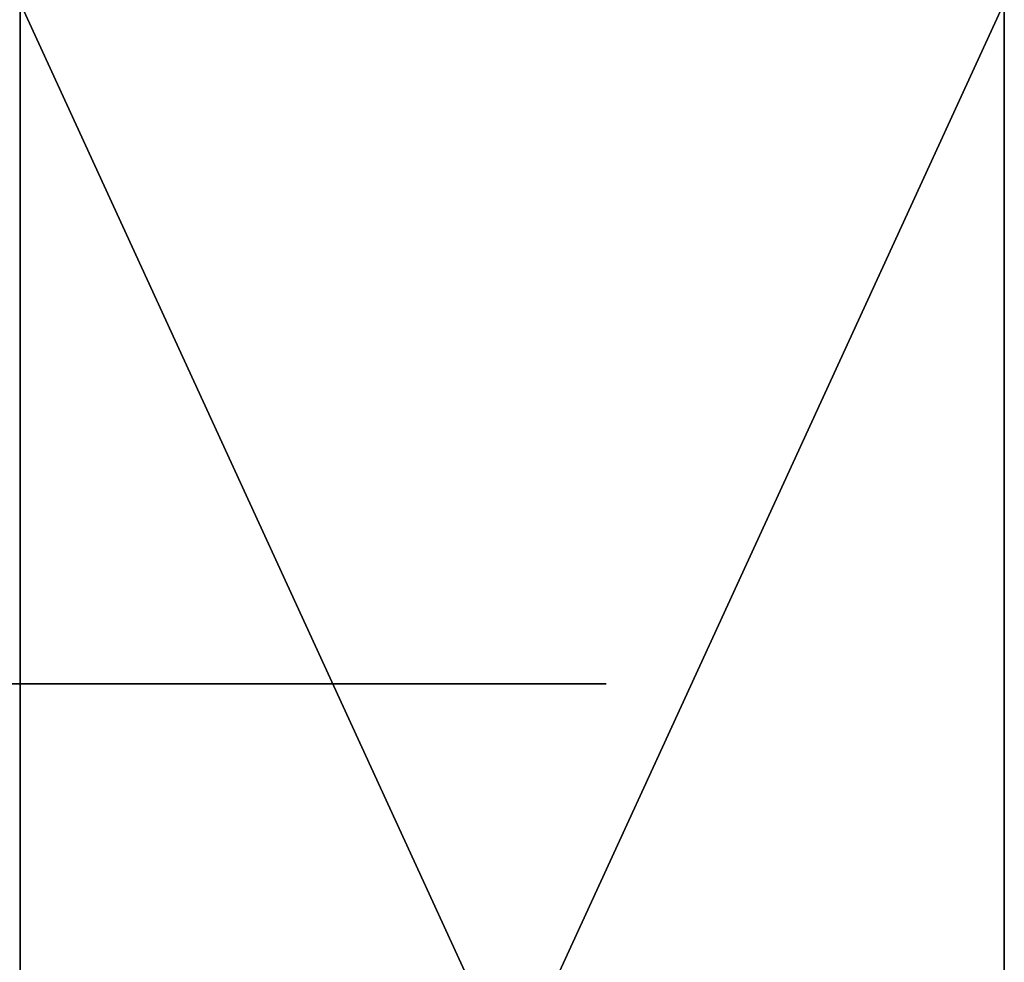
# Model space of a CAD drawing. Header units: millimetres. Extents: x -28.2 to 28.2, y -16.2 to 37.5.
# Tile 34 of 37: x 9.1 to 12.5, y 27.7 to 30.9. Entities that reach past the tile are written whole.
import ezdxf

# ---------------------------------------------------------------- set-up
doc = ezdxf.new("R2010")
doc.units = ezdxf.units.MM
doc.header["$LTSCALE"] = 65.185185
for name, color, linetype in [('22', 7, 'CONTINUOUS'), ('76', 7, 'CONTINUOUS'), ('79', 7, 'CONTINUOUS'), ('91', 7, 'CONTINUOUS')]:
    doc.layers.add(name, color=color, linetype=linetype)

msp = doc.modelspace()

# ---------------------------------------------------------------- linework, layer by layer
at = {"layer": '22', "color": 7, "linetype": 'CONTINUOUS'}
for points in [[(-11.125, 28.65), (11.125, 28.65), (9.0003, 28.65, 6.5391), (-11.125, 28.65)], [(-9.0003, 28.65, -6.5391), (11.125, 28.65), (-11.125, 28.65), (-9.0003, 28.65, -6.5391)], [(9.0003, 28.65, -6.5391), (11.125, 28.65), (-9.0003, 28.65, -6.5391), (9.0003, 28.65, -6.5391)]]:
    msp.add_3dface(points, dxfattribs=at)
at = {"layer": '76', "color": 7, "linetype": 'CONTINUOUS'}
for points in [[(9.1012, 31, 9.2827), (3.3233, 31, 12.568), (9.1011, 23.6, 9.2827), (9.1012, 31, 9.2827)], [(9.1011, 23.6, 9.2827), (3.3233, 31, 12.568), (3.3233, 23.6, 12.5681), (9.1011, 23.6, 9.2827)], [(12.5, 23.6, 3.5707), (9.1012, 31, 9.2827), (9.1011, 23.6, 9.2827), (12.5, 23.6, 3.5707)], [(12.5, 31, 3.5707), (9.1012, 31, 9.2827), (12.5, 23.6, 3.5707), (12.5, 31, 3.5707)]]:
    msp.add_3dface(points, dxfattribs=at)
at = {"layer": '79', "color": 7, "linetype": 'CONTINUOUS'}
for points in [[(3.3233, 23.6, -12.5681), (3.3233, 31, -12.568), (9.1011, 23.6, -9.2827), (3.3233, 23.6, -12.5681)], [(3.3233, 31, -12.568), (9.1012, 31, -9.2827), (9.1011, 23.6, -9.2827), (3.3233, 31, -12.568)], [(9.1011, 23.6, -9.2827), (12.5, 31, -3.5707), (12.5, 23.6, -3.5707), (9.1011, 23.6, -9.2827)], [(9.1012, 31, -9.2827), (12.5, 31, -3.5707), (9.1011, 23.6, -9.2827), (9.1012, 31, -9.2827)]]:
    msp.add_3dface(points, dxfattribs=at)
at = {"layer": '91', "color": 7, "linetype": 'CONTINUOUS'}
for points in [[(12.5, 31, -3.5707), (12.5, 23.6, 3.5707), (12.5, 23.6, -3.5707), (12.5, 31, -3.5707)], [(12.5, 31, 3.5707), (12.5, 23.6, 3.5707), (12.5, 31, -3.5707), (12.5, 31, 3.5707)]]:
    msp.add_3dface(points, dxfattribs=at)

doc.saveas('drawing.dxf')
